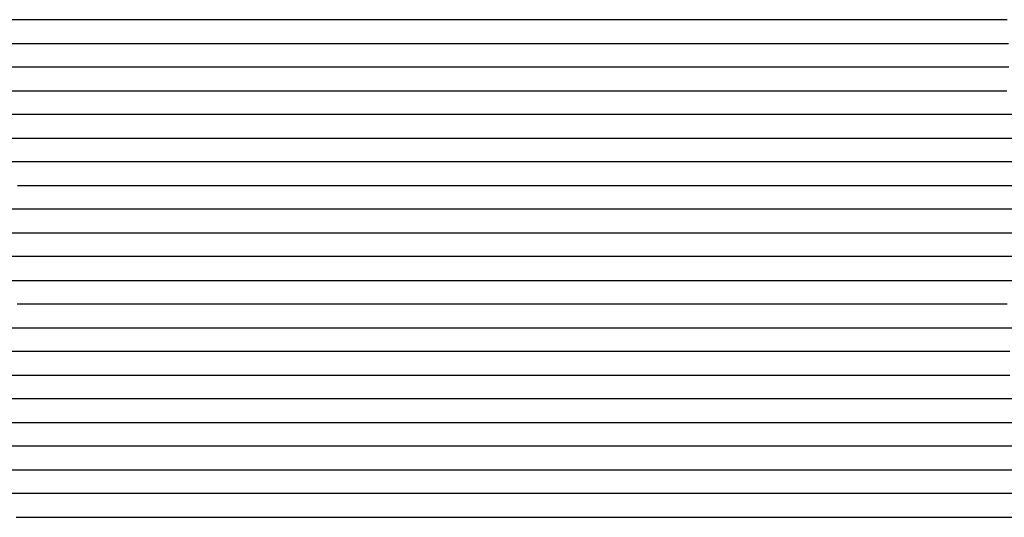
# Model space of a CAD drawing. Extents: x -4 to 4.3, y -2 to 2.5.
# Tile 28 of 108: x -0.37 to 0.15, y -0.3 to -0.04. Entities that reach past the tile are written whole.
import ezdxf

# ---------------------------------------------------------------- set-up
doc = ezdxf.new("R2010")
doc.units = 0

msp = doc.modelspace()

# ---------------------------------------------------------------- linework, layer by layer
at = {"layer": 'Default', "color": 72, "linetype": 'CONTINUOUS'}
for p, q in [((-0.35755, -0.03746, -0.058095), (-0.387389, -0.03746, -0.050277)), ((-0.342963, -0.03746, -0.063079), (-0.35755, -0.03746, -0.058095)), ((-0.328626, -0.03746, -0.068584), (-0.342963, -0.03746, -0.063079)), ((-0.314619, -0.03746, -0.074653), (-0.328626, -0.03746, -0.068584)), ((-0.287504, -0.03746, -0.088535), (-0.314619, -0.03746, -0.074653)), ((-0.274612, -0.03746, -0.096461), (-0.287504, -0.03746, -0.088535)), ((-0.262075, -0.03746, -0.105047), (-0.274612, -0.03746, -0.096461)), ((-0.250156, -0.03746, -0.113911), (-0.262075, -0.03746, -0.105047)), ((-0.238609, -0.03746, -0.123699), (-0.250156, -0.03746, -0.113911)), ((-0.227719, -0.03746, -0.133626), (-0.238609, -0.03746, -0.123699)), ((-0.217539, -0.03746, -0.144101), (-0.227719, -0.03746, -0.133626)), ((-0.204367, -0.03746, -0.159566), (-0.217539, -0.03746, -0.144101)), ((-0.201177, -0.03746, -0.15965), (-0.204367, -0.03746, -0.159566)), ((-0.181298, -0.03746, -0.145302), (-0.201177, -0.03746, -0.15965)), ((-0.167409, -0.03746, -0.13721), (-0.181298, -0.03746, -0.145302)), ((-0.153042, -0.03746, -0.129806), (-0.167409, -0.03746, -0.13721)), ((-0.138415, -0.03746, -0.12355), (-0.153042, -0.03746, -0.129806)), ((-0.123419, -0.03746, -0.11792), (-0.138415, -0.03746, -0.12355)), ((-0.108223, -0.03746, -0.11347), (-0.123419, -0.03746, -0.11792)), ((-0.092895, -0.03746, -0.109805), (-0.108223, -0.03746, -0.11347)), ((-0.077384, -0.03746, -0.106736), (-0.092895, -0.03746, -0.109805)), ((-0.06181, -0.03746, -0.104843), (-0.077384, -0.03746, -0.106736)), ((-0.046196, -0.03746, -0.103578), (-0.06181, -0.03746, -0.104843)), ((-0.030572, -0.03746, -0.103002), (-0.046196, -0.03746, -0.103578)), ((-0.014988, -0.03746, -0.103188), (-0.030572, -0.03746, -0.103002)), ((0.000431, -0.03746, -0.10431), (-0.014988, -0.03746, -0.103188)), ((0.015706, -0.03746, -0.106816), (0.000431, -0.03746, -0.10431)), ((0.030632, -0.03746, -0.11003), (0.015706, -0.03746, -0.106816)), ((0.045161, -0.03746, -0.114526), (0.030632, -0.03746, -0.11003)), ((0.059281, -0.03746, -0.120115), (0.045161, -0.03746, -0.114526)), ((0.07281, -0.03746, -0.126524), (0.059281, -0.03746, -0.120115)), ((0.08568, -0.03746, -0.13396), (0.07281, -0.03746, -0.126524)), ((0.09791, -0.03746, -0.14238), (0.08568, -0.03746, -0.13396)), ((0.10908, -0.03746, -0.151263), (0.09791, -0.03746, -0.14238)), ((0.111481, -0.03746, -0.153611), (0.10908, -0.03746, -0.151263)), ((0.113882, -0.03746, -0.155046), (0.111481, -0.03746, -0.153611)), ((0.118683, -0.03746, -0.148382), (0.113882, -0.03746, -0.155046)), ((0.129139, -0.03746, -0.134963), (0.118683, -0.03746, -0.148382)), ((0.140171, -0.03746, -0.122711), (0.129139, -0.03746, -0.134963)), ((0.15193, -0.03746, -0.110918), (0.140171, -0.03746, -0.122711)), ((-0.383496, -0.04996, -0.053431), (-0.368294, -0.04996, -0.057922)), ((-0.368294, -0.04996, -0.057922), (-0.353309, -0.04996, -0.062925)), ((-0.353309, -0.04996, -0.062925), (-0.338488, -0.04996, -0.068486)), ((-0.338488, -0.04996, -0.068486), (-0.323859, -0.04996, -0.074893)), ((-0.323859, -0.04996, -0.074893), (-0.309546, -0.04996, -0.081849)), ((-0.309546, -0.04996, -0.081849), (-0.295493, -0.04996, -0.089749)), ((-0.295493, -0.04996, -0.089749), (-0.268618, -0.04996, -0.107149)), ((-0.268618, -0.04996, -0.107149), (-0.255645, -0.04996, -0.117242)), ((-0.255645, -0.04996, -0.117242), (-0.243313, -0.04996, -0.128203)), ((-0.243313, -0.04996, -0.128203), (-0.231634, -0.04996, -0.139536)), ((-0.231634, -0.04996, -0.139536), (-0.220421, -0.04996, -0.152078)), ((-0.220421, -0.04996, -0.152078), (-0.210007, -0.04996, -0.158713)), ((-0.210007, -0.04996, -0.158713), (-0.206712, -0.04996, -0.15611)), ((-0.206712, -0.04996, -0.15611), (-0.203418, -0.04996, -0.15387)), ((-0.203418, -0.04996, -0.15387), (-0.196829, -0.04996, -0.148936)), ((-0.196829, -0.04996, -0.148936), (-0.184321, -0.04996, -0.141133)), ((-0.184321, -0.04996, -0.141133), (-0.171065, -0.04996, -0.13383)), ((-0.171065, -0.04996, -0.13383), (-0.157379, -0.04996, -0.127261)), ((-0.157379, -0.04996, -0.127261), (-0.143293, -0.04996, -0.121485)), ((-0.143293, -0.04996, -0.121485), (-0.128836, -0.04996, -0.116577)), ((-0.128836, -0.04996, -0.116577), (-0.11404, -0.04996, -0.112285)), ((-0.11404, -0.04996, -0.112285), (-0.099034, -0.04996, -0.108949)), ((-0.099034, -0.04996, -0.108949), (-0.083781, -0.04996, -0.106283)), ((-0.083781, -0.04996, -0.106283), (-0.068389, -0.04996, -0.104425)), ((-0.068389, -0.04996, -0.104425), (-0.052877, -0.04996, -0.103342)), ((-0.052877, -0.04996, -0.103342), (-0.021669, -0.04996, -0.103006)), ((-0.021669, -0.04996, -0.103006), (-0.006044, -0.04996, -0.103452)), ((-0.006044, -0.04996, -0.103452), (0.009575, -0.04996, -0.104938)), ((0.009575, -0.04996, -0.104938), (0.02513, -0.04996, -0.10783)), ((0.02513, -0.04996, -0.10783), (0.040491, -0.04996, -0.111714)), ((0.040491, -0.04996, -0.111714), (0.05564, -0.04996, -0.117089)), ((0.05564, -0.04996, -0.117089), (0.070365, -0.04996, -0.123266)), ((0.070365, -0.04996, -0.123266), (0.084774, -0.04996, -0.130912)), ((0.084774, -0.04996, -0.130912), (0.098576, -0.04996, -0.139979)), ((0.098576, -0.04996, -0.139979), (0.117788, -0.04996, -0.155293)), ((0.117788, -0.04996, -0.155293), (0.119326, -0.04996, -0.153304)), ((0.119326, -0.04996, -0.153304), (0.120864, -0.04996, -0.150769)), ((0.120864, -0.04996, -0.150769), (0.123941, -0.04996, -0.146268)), ((0.123941, -0.04996, -0.146268), (0.132757, -0.04996, -0.134993)), ((0.132757, -0.04996, -0.134993), (0.142382, -0.04996, -0.124052)), ((0.142382, -0.04996, -0.124052), (0.152703, -0.04996, -0.113589)), ((-0.366646, -0.06246, -0.061627), (-0.381329, -0.06246, -0.056921)), ((-0.352245, -0.06246, -0.066868), (-0.366646, -0.06246, -0.061627)), ((-0.338151, -0.06246, -0.072801), (-0.352245, -0.06246, -0.066868)), ((-0.310867, -0.06246, -0.086432), (-0.338151, -0.06246, -0.072801)), ((-0.297744, -0.06246, -0.094238), (-0.310867, -0.06246, -0.086432)), ((-0.285094, -0.06246, -0.102415), (-0.297744, -0.06246, -0.094238)), ((-0.273039, -0.06246, -0.111153), (-0.285094, -0.06246, -0.102415)), ((-0.261357, -0.06246, -0.120787), (-0.273039, -0.06246, -0.111153)), ((-0.250238, -0.06246, -0.130663), (-0.261357, -0.06246, -0.120787)), ((-0.239829, -0.06246, -0.14094), (-0.250238, -0.06246, -0.130663)), ((-0.228984, -0.06246, -0.153098), (-0.239829, -0.06246, -0.14094)), ((-0.227176, -0.06246, -0.155485), (-0.228984, -0.06246, -0.153098)), ((-0.225369, -0.06246, -0.158185), (-0.227176, -0.06246, -0.155485)), ((-0.212301, -0.06246, -0.152837), (-0.225369, -0.06246, -0.158185)), ((-0.198849, -0.06246, -0.144021), (-0.212301, -0.06246, -0.152837)), ((-0.184808, -0.06246, -0.135722), (-0.198849, -0.06246, -0.144021)), ((-0.170423, -0.06246, -0.128699), (-0.184808, -0.06246, -0.135722)), ((-0.155702, -0.06246, -0.122457), (-0.170423, -0.06246, -0.128699)), ((-0.140692, -0.06246, -0.117118), (-0.155702, -0.06246, -0.122457)), ((-0.125472, -0.06246, -0.112714), (-0.140692, -0.06246, -0.117118)), ((-0.110082, -0.06246, -0.109143), (-0.125472, -0.06246, -0.112714)), ((-0.09458, -0.06246, -0.10642), (-0.110082, -0.06246, -0.109143)), ((-0.07899, -0.06246, -0.104457), (-0.09458, -0.06246, -0.10642)), ((-0.06337, -0.06246, -0.103399), (-0.07899, -0.06246, -0.104457)), ((-0.016507, -0.06246, -0.103), (-0.06337, -0.06246, -0.103399)), ((-0.000957, -0.06246, -0.103608), (-0.016507, -0.06246, -0.103)), ((0.01443, -0.06246, -0.105121), (-0.000957, -0.06246, -0.103608)), ((0.029523, -0.06246, -0.107786), (0.01443, -0.06246, -0.105121)), ((0.044354, -0.06246, -0.111759), (0.029523, -0.06246, -0.107786)), ((0.058717, -0.06246, -0.116519), (0.044354, -0.06246, -0.111759)), ((0.072523, -0.06246, -0.122434), (0.058717, -0.06246, -0.116519)), ((0.085868, -0.06246, -0.129507), (0.072523, -0.06246, -0.122434)), ((0.098563, -0.06246, -0.137238), (0.085868, -0.06246, -0.129507)), ((0.11078, -0.06246, -0.146004), (0.098563, -0.06246, -0.137238)), ((0.115783, -0.06246, -0.149992), (0.11078, -0.06246, -0.146004)), ((0.120786, -0.06246, -0.15455), (0.115783, -0.06246, -0.149992)), ((0.141356, -0.06246, -0.129612), (0.120786, -0.06246, -0.15455)), ((0.152821, -0.06246, -0.11738), (0.141356, -0.06246, -0.129612)), ((-0.379328, -0.07496, -0.060518), (-0.364388, -0.07496, -0.066058)), ((-0.364388, -0.07496, -0.066058), (-0.349738, -0.07496, -0.072109)), ((-0.349738, -0.07496, -0.072109), (-0.335297, -0.07496, -0.078685)), ((-0.335297, -0.07496, -0.078685), (-0.307296, -0.07496, -0.09422)), ((-0.307296, -0.07496, -0.09422), (-0.280827, -0.07496, -0.11279)), ((-0.280827, -0.07496, -0.11279), (-0.26818, -0.07496, -0.123378)), ((-0.26818, -0.07496, -0.123378), (-0.256199, -0.07496, -0.134223)), ((-0.256199, -0.07496, -0.134223), (-0.244615, -0.07496, -0.146332)), ((-0.244615, -0.07496, -0.146332), (-0.233814, -0.07496, -0.15939)), ((-0.233814, -0.07496, -0.15939), (-0.228835, -0.07496, -0.15787)), ((-0.228835, -0.07496, -0.15787), (-0.211274, -0.07496, -0.145391)), ((-0.211274, -0.07496, -0.145391), (-0.198476, -0.07496, -0.137818)), ((-0.198476, -0.07496, -0.137818), (-0.185029, -0.07496, -0.130883)), ((-0.185029, -0.07496, -0.130883), (-0.171142, -0.07496, -0.124743)), ((-0.171142, -0.07496, -0.124743), (-0.156851, -0.07496, -0.119163)), ((-0.156851, -0.07496, -0.119163), (-0.142297, -0.07496, -0.114595)), ((-0.142297, -0.07496, -0.114595), (-0.127389, -0.07496, -0.110758)), ((-0.127389, -0.07496, -0.110758), (-0.112257, -0.07496, -0.107731)), ((-0.112257, -0.07496, -0.107731), (-0.096935, -0.07496, -0.105317)), ((-0.096935, -0.07496, -0.105317), (-0.081501, -0.07496, -0.103901)), ((-0.081501, -0.07496, -0.103901), (-0.065941, -0.07496, -0.103125)), ((-0.065941, -0.07496, -0.103125), (-0.003461, -0.07496, -0.103164)), ((-0.003461, -0.07496, -0.103164), (0.012163, -0.07496, -0.104353)), ((0.012163, -0.07496, -0.104353), (0.027743, -0.07496, -0.106688)), ((0.027743, -0.07496, -0.106688), (0.043195, -0.07496, -0.110276)), ((0.043195, -0.07496, -0.110276), (0.058416, -0.07496, -0.114884)), ((0.058416, -0.07496, -0.114884), (0.07337, -0.07496, -0.121006)), ((0.07337, -0.07496, -0.121006), (0.08783, -0.07496, -0.128199)), ((0.08783, -0.07496, -0.128199), (0.10182, -0.07496, -0.136626)), ((0.10182, -0.07496, -0.136626), (0.115205, -0.07496, -0.146466)), ((0.115205, -0.07496, -0.146466), (0.127793, -0.07496, -0.152033)), ((0.127793, -0.07496, -0.152033), (0.12958, -0.07496, -0.149116)), ((0.12958, -0.07496, -0.149116), (0.131366, -0.07496, -0.146524)), ((0.131366, -0.07496, -0.146524), (0.142083, -0.07496, -0.132992)), ((0.142083, -0.07496, -0.132992), (0.151744, -0.07496, -0.122259)), ((-0.359986, -0.08746, -0.071724), (-0.388631, -0.08746, -0.060829)), ((-0.332622, -0.08746, -0.085165), (-0.359986, -0.08746, -0.071724)), ((-0.306708, -0.08746, -0.100977), (-0.332622, -0.08746, -0.085165)), ((-0.294498, -0.08746, -0.109785), (-0.306708, -0.08746, -0.100977)), ((-0.282736, -0.08746, -0.119179), (-0.294498, -0.08746, -0.109785)), ((-0.271617, -0.08746, -0.128901), (-0.282736, -0.08746, -0.119179)), ((-0.261179, -0.08746, -0.139207), (-0.271617, -0.08746, -0.128901)), ((-0.244566, -0.08746, -0.158035), (-0.261179, -0.08746, -0.139207)), ((-0.238213, -0.08746, -0.157369), (-0.244566, -0.08746, -0.158035)), ((-0.224885, -0.08746, -0.147829), (-0.238213, -0.08746, -0.157369)), ((-0.211068, -0.08746, -0.139376), (-0.224885, -0.08746, -0.147829)), ((-0.196912, -0.08746, -0.1319), (-0.211068, -0.08746, -0.139376)), ((-0.182291, -0.08746, -0.125069), (-0.196912, -0.08746, -0.1319)), ((-0.167406, -0.08746, -0.119458), (-0.182291, -0.08746, -0.125069)), ((-0.15228, -0.08746, -0.11463), (-0.167406, -0.08746, -0.119458)), ((-0.13697, -0.08746, -0.110664), (-0.15228, -0.08746, -0.11463)), ((-0.121505, -0.08746, -0.107515), (-0.13697, -0.08746, -0.110664)), ((-0.105947, -0.08746, -0.105266), (-0.121505, -0.08746, -0.107515)), ((-0.090339, -0.08746, -0.103823), (-0.105947, -0.08746, -0.105266)), ((-0.074714, -0.08746, -0.103092), (-0.090339, -0.08746, -0.103823)), ((0.00334, -0.08746, -0.103266), (-0.074714, -0.08746, -0.103092)), ((0.018787, -0.08746, -0.104717), (0.00334, -0.08746, -0.103266)), ((0.033966, -0.08746, -0.107031), (0.018787, -0.08746, -0.104717)), ((0.048821, -0.08746, -0.110658), (0.033966, -0.08746, -0.107031)), ((0.063359, -0.08746, -0.1154), (0.048821, -0.08746, -0.110658)), ((0.077371, -0.08746, -0.120917), (0.063359, -0.08746, -0.1154)), ((0.090784, -0.08746, -0.127537), (0.077371, -0.08746, -0.120917)), ((0.103499, -0.08746, -0.135132), (0.090784, -0.08746, -0.127537)), ((0.121739, -0.08746, -0.14829), (0.103499, -0.08746, -0.135132)), ((0.12457, -0.08746, -0.150754), (0.121739, -0.08746, -0.14829)), ((0.127401, -0.08746, -0.153466), (0.12457, -0.08746, -0.150754)), ((0.137176, -0.08746, -0.144173), (0.127401, -0.08746, -0.153466)), ((0.147753, -0.08746, -0.130982), (0.137176, -0.08746, -0.144173)), ((0.159119, -0.08746, -0.118623), (0.147753, -0.08746, -0.130982)), ((-0.376771, -0.09996, -0.068756), (-0.347925, -0.09996, -0.082328)), ((-0.347925, -0.09996, -0.082328), (-0.333904, -0.09996, -0.090005)), ((-0.333904, -0.09996, -0.090005), (-0.320199, -0.09996, -0.098471)), ((-0.320199, -0.09996, -0.098471), (-0.306906, -0.09996, -0.107831)), ((-0.306906, -0.09996, -0.107831), (-0.29413, -0.09996, -0.117726)), ((-0.29413, -0.09996, -0.117726), (-0.281777, -0.09996, -0.128648)), ((-0.281777, -0.09996, -0.128648), (-0.270071, -0.09996, -0.139922)), ((-0.270071, -0.09996, -0.139922), (-0.258817, -0.09996, -0.152451)), ((-0.258817, -0.09996, -0.152451), (-0.248376, -0.09996, -0.157808)), ((-0.248376, -0.09996, -0.157808), (-0.2449, -0.09996, -0.154867)), ((-0.2449, -0.09996, -0.154867), (-0.234474, -0.09996, -0.147606)), ((-0.234474, -0.09996, -0.147606), (-0.208202, -0.09996, -0.132367)), ((-0.208202, -0.09996, -0.132367), (-0.194558, -0.09996, -0.126083)), ((-0.194558, -0.09996, -0.126083), (-0.180366, -0.09996, -0.120563)), ((-0.180366, -0.09996, -0.120563), (-0.165804, -0.09996, -0.11567)), ((-0.165804, -0.09996, -0.11567), (-0.150993, -0.09996, -0.111572)), ((-0.150993, -0.09996, -0.111572), (-0.120628, -0.09996, -0.105806)), ((-0.120628, -0.09996, -0.105806), (-0.105236, -0.09996, -0.104159)), ((-0.105236, -0.09996, -0.104159), (-0.0897, -0.09996, -0.103282)), ((-0.0897, -0.09996, -0.103282), (-0.011602, -0.09996, -0.103)), ((-0.011602, -0.09996, -0.103), (0.004023, -0.09996, -0.103207)), ((0.004023, -0.09996, -0.103207), (0.019647, -0.09996, -0.104312)), ((0.019647, -0.09996, -0.104312), (0.035233, -0.09996, -0.106527)), ((0.035233, -0.09996, -0.106527), (0.050702, -0.09996, -0.110092)), ((0.050702, -0.09996, -0.110092), (0.065928, -0.09996, -0.114709)), ((0.065928, -0.09996, -0.114709), (0.080881, -0.09996, -0.120832)), ((0.080881, -0.09996, -0.120832), (0.09534, -0.09996, -0.127934)), ((0.09534, -0.09996, -0.127934), (0.109365, -0.09996, -0.136257)), ((0.109365, -0.09996, -0.136257), (0.122802, -0.09996, -0.146018)), ((0.122802, -0.09996, -0.146018), (0.135443, -0.09996, -0.152212)), ((0.135443, -0.09996, -0.152212), (0.138951, -0.09996, -0.146766)), ((0.138951, -0.09996, -0.146766), (0.149475, -0.09996, -0.133459)), ((0.149475, -0.09996, -0.133459), (0.1592, -0.09996, -0.122661)), ((-0.363652, -0.11246, -0.079164), (-0.391654, -0.11246, -0.066746)), ((-0.350141, -0.11246, -0.086311), (-0.363652, -0.11246, -0.079164)), ((-0.337185, -0.11246, -0.093839), (-0.350141, -0.11246, -0.086311)), ((-0.31229, -0.11246, -0.111067), (-0.337185, -0.11246, -0.093839)), ((-0.300751, -0.11246, -0.120379), (-0.31229, -0.11246, -0.111067)), ((-0.289681, -0.11246, -0.130485), (-0.300751, -0.11246, -0.120379)), ((-0.279264, -0.11246, -0.140863), (-0.289681, -0.11246, -0.130485)), ((-0.265694, -0.11246, -0.156045), (-0.279264, -0.11246, -0.140863)), ((-0.264107, -0.11246, -0.158084), (-0.265694, -0.11246, -0.156045)), ((-0.262521, -0.11246, -0.160342), (-0.264107, -0.11246, -0.158084)), ((-0.242781, -0.11246, -0.146466), (-0.262521, -0.11246, -0.160342)), ((-0.2289, -0.11246, -0.138126), (-0.242781, -0.11246, -0.146466)), ((-0.214562, -0.11246, -0.130717), (-0.2289, -0.11246, -0.138126)), ((-0.200009, -0.11246, -0.124414), (-0.214562, -0.11246, -0.130717)), ((-0.185022, -0.11246, -0.118557), (-0.200009, -0.11246, -0.124414)), ((-0.169883, -0.11246, -0.114092), (-0.185022, -0.11246, -0.118557)), ((-0.154562, -0.11246, -0.11018), (-0.169883, -0.11246, -0.114092)), ((-0.139066, -0.11246, -0.107075), (-0.154562, -0.11246, -0.11018)), ((-0.123505, -0.11246, -0.105068), (-0.139066, -0.11246, -0.107075)), ((-0.107892, -0.11246, -0.103649), (-0.123505, -0.11246, -0.105068)), ((-0.092267, -0.11246, -0.103035), (-0.107892, -0.11246, -0.103649)), ((0.001468, -0.11246, -0.103018), (-0.092267, -0.11246, -0.103035)), ((0.017, -0.11246, -0.103689), (0.001468, -0.11246, -0.103018)), ((0.032313, -0.11246, -0.105371), (0.017, -0.11246, -0.103689)), ((0.047459, -0.11246, -0.108444), (0.032313, -0.11246, -0.105371)), ((0.062214, -0.11246, -0.112185), (0.047459, -0.11246, -0.108444)), ((0.076481, -0.11246, -0.117155), (0.062214, -0.11246, -0.112185)), ((0.090294, -0.11246, -0.123323), (0.076481, -0.11246, -0.117155)), ((0.10353, -0.11246, -0.130321), (0.090294, -0.11246, -0.123323)), ((0.116139, -0.11246, -0.138232), (0.10353, -0.11246, -0.130321)), ((0.127877, -0.11246, -0.146824), (0.116139, -0.11246, -0.138232)), ((0.137385, -0.11246, -0.15489), (0.127877, -0.11246, -0.146824)), ((0.147608, -0.11246, -0.141559), (0.137385, -0.11246, -0.15489)), ((0.158635, -0.11246, -0.128812), (0.147608, -0.11246, -0.141559)), ((-0.369653, -0.12496, -0.081053), (-0.355577, -0.12496, -0.088832)), ((-0.355577, -0.12496, -0.088832), (-0.328618, -0.12496, -0.10608)), ((-0.328618, -0.12496, -0.10608), (-0.315582, -0.12496, -0.116152)), ((-0.315582, -0.12496, -0.116152), (-0.303218, -0.12496, -0.126879)), ((-0.303218, -0.12496, -0.126879), (-0.291415, -0.12496, -0.138208)), ((-0.291415, -0.12496, -0.138208), (-0.280143, -0.12496, -0.150688)), ((-0.280143, -0.12496, -0.150688), (-0.26967, -0.12496, -0.158668)), ((-0.26967, -0.12496, -0.158668), (-0.266563, -0.12496, -0.156252)), ((-0.266563, -0.12496, -0.156252), (-0.263456, -0.12496, -0.154155)), ((-0.263456, -0.12496, -0.154155), (-0.257242, -0.12496, -0.149436)), ((-0.257242, -0.12496, -0.149436), (-0.244798, -0.12496, -0.141598)), ((-0.244798, -0.12496, -0.141598), (-0.231577, -0.12496, -0.134261)), ((-0.231577, -0.12496, -0.134261), (-0.217915, -0.12496, -0.127628)), ((-0.217915, -0.12496, -0.127628), (-0.203859, -0.12496, -0.121838)), ((-0.203859, -0.12496, -0.121838), (-0.189412, -0.12496, -0.116857)), ((-0.189412, -0.12496, -0.116857), (-0.17464, -0.12496, -0.112527)), ((-0.17464, -0.12496, -0.112527), (-0.159646, -0.12496, -0.10912)), ((-0.159646, -0.12496, -0.10912), (-0.144409, -0.12496, -0.106429)), ((-0.144409, -0.12496, -0.106429), (-0.129022, -0.12496, -0.10453)), ((-0.129022, -0.12496, -0.10453), (-0.113515, -0.12496, -0.103372)), ((-0.113515, -0.12496, -0.103372), (-0.004188, -0.12496, -0.103)), ((-0.004188, -0.12496, -0.103), (0.011437, -0.12496, -0.103184)), ((0.011437, -0.12496, -0.103184), (0.027061, -0.12496, -0.104176)), ((0.027061, -0.12496, -0.104176), (0.042655, -0.12496, -0.106392)), ((0.042655, -0.12496, -0.106392), (0.058124, -0.12496, -0.10999)), ((0.058124, -0.12496, -0.10999), (0.073343, -0.12496, -0.114602)), ((0.073343, -0.12496, -0.114602), (0.088297, -0.12496, -0.120617)), ((0.088297, -0.12496, -0.120617), (0.102793, -0.12496, -0.12754)), ((0.102793, -0.12496, -0.12754), (0.116893, -0.12496, -0.135854)), ((0.116893, -0.12496, -0.135854), (0.130352, -0.12496, -0.144886)), ((0.130352, -0.12496, -0.144886), (0.143326, -0.12496, -0.154852)), ((0.143326, -0.12496, -0.154852), (0.144875, -0.12496, -0.152744)), ((0.144875, -0.12496, -0.152744), (0.146424, -0.12496, -0.150341)), ((0.146424, -0.12496, -0.150341), (0.149522, -0.12496, -0.146184)), ((0.149522, -0.12496, -0.146184), (0.155718, -0.12496, -0.138659)), ((-0.360514, -0.13746, -0.091532), (-0.387274, -0.13746, -0.07718)), ((-0.335366, -0.13746, -0.108323), (-0.360514, -0.13746, -0.091532)), ((-0.32364, -0.13746, -0.117542), (-0.335366, -0.13746, -0.108323)), ((-0.312295, -0.13746, -0.127531), (-0.32364, -0.13746, -0.117542)), ((-0.301627, -0.13746, -0.137635), (-0.312295, -0.13746, -0.127531)), ((-0.291976, -0.13746, -0.147962), (-0.301627, -0.13746, -0.137635)), ((-0.285688, -0.13746, -0.155969), (-0.291976, -0.13746, -0.147962)), ((-0.282544, -0.13746, -0.15935), (-0.285688, -0.13746, -0.155969)), ((-0.2794, -0.13746, -0.15867), (-0.282544, -0.13746, -0.15935)), ((-0.266122, -0.13746, -0.148879), (-0.2794, -0.13746, -0.15867)), ((-0.252481, -0.13746, -0.140419), (-0.266122, -0.13746, -0.148879)), ((-0.238267, -0.13746, -0.132479), (-0.252481, -0.13746, -0.140419)), ((-0.223708, -0.13746, -0.125833), (-0.238267, -0.13746, -0.132479)), ((-0.208839, -0.13746, -0.120038), (-0.223708, -0.13746, -0.125833)), ((-0.193763, -0.13746, -0.115171), (-0.208839, -0.13746, -0.120038)), ((-0.178448, -0.13746, -0.110999), (-0.193763, -0.13746, -0.115171)), ((-0.163001, -0.13746, -0.107876), (-0.178448, -0.13746, -0.110999)), ((-0.147463, -0.13746, -0.105512), (-0.163001, -0.13746, -0.107876)), ((-0.131853, -0.13746, -0.103857), (-0.147463, -0.13746, -0.105512)), ((-0.100604, -0.13746, -0.103), (-0.131853, -0.13746, -0.103857)), ((0.008755, -0.13746, -0.103019), (-0.100604, -0.13746, -0.103)), ((0.024301, -0.13746, -0.103723), (0.008755, -0.13746, -0.103019)), ((0.039642, -0.13746, -0.105265), (0.024301, -0.13746, -0.103723)), ((0.054785, -0.13746, -0.108198), (0.039642, -0.13746, -0.105265)), ((0.069547, -0.13746, -0.111949), (0.054785, -0.13746, -0.108198)), ((0.084031, -0.13746, -0.116975), (0.069547, -0.13746, -0.111949)), ((0.09809, -0.13746, -0.122663), (0.084031, -0.13746, -0.116975)), ((0.111567, -0.13746, -0.129199), (0.09809, -0.13746, -0.122663)), ((0.124421, -0.13746, -0.13674), (0.111567, -0.13746, -0.129199)), ((0.142436, -0.13746, -0.149353), (0.124421, -0.13746, -0.13674)), ((0.14778, -0.13746, -0.153858), (0.142436, -0.13746, -0.149353)), ((0.158054, -0.13746, -0.142902), (0.14778, -0.13746, -0.153858)), ((-0.379831, -0.14996, -0.086047), (-0.365989, -0.14996, -0.094172)), ((-0.365989, -0.14996, -0.094172), (-0.352514, -0.14996, -0.103202)), ((-0.352514, -0.14996, -0.103202), (-0.339534, -0.14996, -0.112794)), ((-0.339534, -0.14996, -0.112794), (-0.326968, -0.14996, -0.122971)), ((-0.326968, -0.14996, -0.122971), (-0.314826, -0.14996, -0.134073)), ((-0.314826, -0.14996, -0.134073), (-0.303294, -0.14996, -0.14628)), ((-0.303294, -0.14996, -0.14628), (-0.292565, -0.14996, -0.159386)), ((-0.292565, -0.14996, -0.159386), (-0.29009, -0.14996, -0.159132)), ((-0.29009, -0.14996, -0.159132), (-0.282666, -0.14996, -0.153521)), ((-0.282666, -0.14996, -0.153521), (-0.270166, -0.14996, -0.144928)), ((-0.270166, -0.14996, -0.144928), (-0.257289, -0.14996, -0.137458)), ((-0.257289, -0.14996, -0.137458), (-0.243774, -0.14996, -0.130398)), ((-0.243774, -0.14996, -0.130398), (-0.215572, -0.14996, -0.118803)), ((-0.215572, -0.14996, -0.118803), (-0.201028, -0.14996, -0.114409)), ((-0.201028, -0.14996, -0.114409), (-0.186071, -0.14996, -0.110525)), ((-0.186071, -0.14996, -0.110525), (-0.170947, -0.14996, -0.107475)), ((-0.170947, -0.14996, -0.107475), (-0.155631, -0.14996, -0.10524)), ((-0.155631, -0.14996, -0.10524), (-0.14017, -0.14996, -0.103794)), ((-0.14017, -0.14996, -0.103794), (-0.124612, -0.14996, -0.103108)), ((-0.124612, -0.14996, -0.103108), (0.015997, -0.14996, -0.103016)), ((0.015997, -0.14996, -0.103016), (0.031622, -0.14996, -0.10395)), ((0.031622, -0.14996, -0.10395), (0.047219, -0.14996, -0.105835)), ((0.047219, -0.14996, -0.105835), (0.062731, -0.14996, -0.108947)), ((0.062731, -0.14996, -0.108947), (0.078051, -0.14996, -0.112856)), ((0.078051, -0.14996, -0.112856), (0.093191, -0.14996, -0.118241)), ((0.093191, -0.14996, -0.118241), (0.107913, -0.14996, -0.124384)), ((0.107913, -0.14996, -0.124384), (0.122332, -0.14996, -0.131862)), ((0.122332, -0.14996, -0.131862), (0.136203, -0.14996, -0.140489)), ((0.136203, -0.14996, -0.140489), (0.149471, -0.14996, -0.150128)), ((0.149471, -0.14996, -0.150128), (0.155792, -0.14996, -0.153311)), ((-0.360062, -0.16246, -0.104572), (-0.38569, -0.16246, -0.088341)), ((-0.348096, -0.16246, -0.113432), (-0.360062, -0.16246, -0.104572)), ((-0.336742, -0.16246, -0.122968), (-0.348096, -0.16246, -0.113432)), ((-0.315404, -0.16246, -0.143788), (-0.336742, -0.16246, -0.122968)), ((-0.305989, -0.16246, -0.154465), (-0.315404, -0.16246, -0.143788)), ((-0.302811, -0.16246, -0.158675), (-0.305989, -0.16246, -0.154465)), ((-0.299632, -0.16246, -0.159127), (-0.302811, -0.16246, -0.158675)), ((-0.279759, -0.16246, -0.1447), (-0.299632, -0.16246, -0.159127)), ((-0.26585, -0.16246, -0.136633), (-0.279759, -0.16246, -0.1447)), ((-0.251453, -0.16246, -0.129263), (-0.26585, -0.16246, -0.136633)), ((-0.236761, -0.16246, -0.123068), (-0.251453, -0.16246, -0.129263)), ((-0.221779, -0.16246, -0.117644), (-0.236761, -0.16246, -0.123068)), ((-0.206594, -0.16246, -0.113149), (-0.221779, -0.16246, -0.117644)), ((-0.19121, -0.16246, -0.109417), (-0.206594, -0.16246, -0.113149)), ((-0.175707, -0.16246, -0.106662), (-0.19121, -0.16246, -0.109417)), ((-0.160136, -0.16246, -0.104705), (-0.175707, -0.16246, -0.106662)), ((-0.144516, -0.16246, -0.103403), (-0.160136, -0.16246, -0.104705)), ((-0.128891, -0.16246, -0.10302), (-0.144516, -0.16246, -0.103403)), ((0.027315, -0.16246, -0.103293), (-0.128891, -0.16246, -0.10302)), ((0.042773, -0.16246, -0.104424), (0.027315, -0.16246, -0.103293)), ((0.058047, -0.16246, -0.106671), (0.042773, -0.16246, -0.104424)), ((0.073095, -0.16246, -0.109918), (0.058047, -0.16246, -0.106671)), ((0.087749, -0.16246, -0.114014), (0.073095, -0.16246, -0.109918)), ((0.10209, -0.16246, -0.119319), (0.087749, -0.16246, -0.114014)), ((0.115884, -0.16246, -0.125288), (0.10209, -0.16246, -0.119319)), ((0.12913, -0.16246, -0.132333), (0.115884, -0.16246, -0.125288)), ((0.14184, -0.16246, -0.140287), (0.12913, -0.16246, -0.132333)), ((0.156893, -0.16246, -0.151094), (0.14184, -0.16246, -0.140287)), ((-0.380242, -0.17496, -0.097515), (-0.36692, -0.17496, -0.106718)), ((-0.36692, -0.17496, -0.106718), (-0.354064, -0.17496, -0.116592)), ((-0.354064, -0.17496, -0.116592), (-0.341672, -0.17496, -0.127353)), ((-0.341672, -0.17496, -0.127353), (-0.329875, -0.17496, -0.138609)), ((-0.329875, -0.17496, -0.138609), (-0.31857, -0.17496, -0.151086)), ((-0.31857, -0.17496, -0.151086), (-0.308078, -0.17496, -0.158644)), ((-0.308078, -0.17496, -0.158644), (-0.304909, -0.17496, -0.155992)), ((-0.304909, -0.17496, -0.155992), (-0.2954, -0.17496, -0.14911)), ((-0.2954, -0.17496, -0.14911), (-0.282751, -0.17496, -0.14099)), ((-0.282751, -0.17496, -0.14099), (-0.269602, -0.17496, -0.133348)), ((-0.269602, -0.17496, -0.133348), (-0.256093, -0.17496, -0.12686)), ((-0.256093, -0.17496, -0.12686), (-0.242008, -0.17496, -0.121339)), ((-0.242008, -0.17496, -0.121339), (-0.22746, -0.17496, -0.11623)), ((-0.22746, -0.17496, -0.11623), (-0.212718, -0.17496, -0.11213)), ((-0.212718, -0.17496, -0.11213), (-0.197665, -0.17496, -0.108814)), ((-0.197665, -0.17496, -0.108814), (-0.182405, -0.17496, -0.106098)), ((-0.182405, -0.17496, -0.106098), (-0.167022, -0.17496, -0.104419)), ((-0.167022, -0.17496, -0.104419), (-0.151489, -0.17496, -0.103366)), ((-0.151489, -0.17496, -0.103366), (0.020346, -0.17496, -0.103)), ((0.020346, -0.17496, -0.103), (0.035971, -0.17496, -0.103496)), ((0.035971, -0.17496, -0.103496), (0.051588, -0.17496, -0.104741)), ((0.051588, -0.17496, -0.104741), (0.067163, -0.17496, -0.10724)), ((0.067163, -0.17496, -0.10724), (0.082591, -0.17496, -0.110743)), ((0.082591, -0.17496, -0.110743), (0.097828, -0.17496, -0.115516)), ((0.097828, -0.17496, -0.115516), (0.112739, -0.17496, -0.121052)), ((0.112739, -0.17496, -0.121052), (0.127387, -0.17496, -0.127937)), ((0.127387, -0.17496, -0.127937), (0.141528, -0.17496, -0.136196)), ((0.141528, -0.17496, -0.136196), (0.15502, -0.17496, -0.14507)), ((-0.358097, -0.18746, -0.121454), (-0.369768, -0.18746, -0.112047)), ((-0.347079, -0.18746, -0.131263), (-0.358097, -0.18746, -0.121454)), ((-0.336747, -0.18746, -0.141651), (-0.347079, -0.18746, -0.131263)), ((-0.327003, -0.18746, -0.152706), (-0.336747, -0.18746, -0.141651)), ((-0.32384, -0.18746, -0.15667), (-0.327003, -0.18746, -0.152706)), ((-0.322259, -0.18746, -0.158827), (-0.32384, -0.18746, -0.15667)), ((-0.320678, -0.18746, -0.160825), (-0.322259, -0.18746, -0.158827)), ((-0.301035, -0.18746, -0.146526), (-0.320678, -0.18746, -0.160825)), ((-0.287238, -0.18746, -0.138061), (-0.301035, -0.18746, -0.146526)), ((-0.273021, -0.18746, -0.130503), (-0.287238, -0.18746, -0.138061)), ((-0.258414, -0.18746, -0.123843), (-0.273021, -0.18746, -0.130503)), ((-0.243435, -0.18746, -0.118154), (-0.258414, -0.18746, -0.123843)), ((-0.228242, -0.18746, -0.113646), (-0.243435, -0.18746, -0.118154)), ((-0.212924, -0.18746, -0.109967), (-0.228242, -0.18746, -0.113646)), ((-0.197419, -0.18746, -0.106848), (-0.212924, -0.18746, -0.109967)), ((-0.181846, -0.18746, -0.104907), (-0.197419, -0.18746, -0.106848)), ((-0.166233, -0.18746, -0.103626), (-0.181846, -0.18746, -0.104907)), ((-0.150608, -0.18746, -0.103004), (-0.166233, -0.18746, -0.103626)), ((0.036859, -0.18746, -0.103189), (-0.150608, -0.18746, -0.103004)), ((0.052338, -0.18746, -0.104175), (0.036859, -0.18746, -0.103189)), ((0.067678, -0.18746, -0.106288), (0.052338, -0.18746, -0.104175)), ((0.082712, -0.18746, -0.109195), (0.067678, -0.18746, -0.106288)), ((0.097503, -0.18746, -0.113385), (0.082712, -0.18746, -0.109195)), ((0.111837, -0.18746, -0.118265), (0.097503, -0.18746, -0.113385)), ((0.125779, -0.18746, -0.124315), (0.111837, -0.18746, -0.118265)), ((0.139217, -0.18746, -0.131113), (0.125779, -0.18746, -0.124315)), ((0.151993, -0.18746, -0.138694), (0.139217, -0.18746, -0.131113)), ((-0.381159, -0.19996, -0.110558), (-0.368401, -0.19996, -0.120808)), ((-0.368401, -0.19996, -0.120808), (-0.35622, -0.19996, -0.132191)), ((-0.35622, -0.19996, -0.132191), (-0.344804, -0.19996, -0.143653)), ((-0.344804, -0.19996, -0.143653), (-0.333777, -0.19996, -0.156421)), ((-0.333777, -0.19996, -0.156421), (-0.328671, -0.19996, -0.160186)), ((-0.328671, -0.19996, -0.160186), (-0.326118, -0.19996, -0.158274)), ((-0.326118, -0.19996, -0.158274), (-0.323565, -0.19996, -0.156214)), ((-0.323565, -0.19996, -0.156214), (-0.311405, -0.19996, -0.147255)), ((-0.311405, -0.19996, -0.147255), (-0.298826, -0.19996, -0.139394)), ((-0.298826, -0.19996, -0.139394), (-0.285575, -0.19996, -0.132127)), ((-0.285575, -0.19996, -0.132127), (-0.271875, -0.19996, -0.125543)), ((-0.271875, -0.19996, -0.125543), (-0.257792, -0.19996, -0.120102)), ((-0.257792, -0.19996, -0.120102), (-0.243217, -0.19996, -0.115112)), ((-0.243217, -0.19996, -0.115112), (-0.228435, -0.19996, -0.111183)), ((-0.228435, -0.19996, -0.111183), (-0.213334, -0.19996, -0.107901)), ((-0.213334, -0.19996, -0.107901), (-0.198065, -0.19996, -0.105623)), ((-0.198065, -0.19996, -0.105623), (-0.182611, -0.19996, -0.103994)), ((-0.182611, -0.19996, -0.103994), (-0.167073, -0.19996, -0.103134)), ((-0.167073, -0.19996, -0.103134), (0.036028, -0.19996, -0.103017)), ((0.036028, -0.19996, -0.103017), (0.051653, -0.19996, -0.10362)), ((0.051653, -0.19996, -0.10362), (0.067266, -0.19996, -0.105195)), ((0.067266, -0.19996, -0.105195), (0.082813, -0.19996, -0.107976)), ((0.082813, -0.19996, -0.107976), (0.098193, -0.19996, -0.111669)), ((0.098193, -0.19996, -0.111669), (0.113387, -0.19996, -0.116557)), ((0.113387, -0.19996, -0.116557), (0.128261, -0.19996, -0.122562)), ((0.128261, -0.19996, -0.122562), (0.14275, -0.19996, -0.129691)), ((0.14275, -0.19996, -0.129691), (0.15677, -0.19996, -0.138039)), ((-0.364148, -0.21246, -0.133894), (-0.375081, -0.21246, -0.123687)), ((-0.353926, -0.21246, -0.14433), (-0.364148, -0.21246, -0.133894)), ((-0.340739, -0.21246, -0.159701), (-0.353926, -0.21246, -0.14433)), ((-0.337576, -0.21246, -0.159921), (-0.340739, -0.21246, -0.159701)), ((-0.317873, -0.21246, -0.145429), (-0.337576, -0.21246, -0.159921)), ((-0.304058, -0.21246, -0.137087), (-0.317873, -0.21246, -0.145429)), ((-0.289701, -0.21246, -0.1295), (-0.304058, -0.21246, -0.137087)), ((-0.275109, -0.21246, -0.123235), (-0.289701, -0.21246, -0.1295)), ((-0.260115, -0.21246, -0.117492), (-0.275109, -0.21246, -0.123235)), ((-0.244934, -0.21246, -0.113044), (-0.260115, -0.21246, -0.117492)), ((-0.229576, -0.21246, -0.109301), (-0.244934, -0.21246, -0.113044)), ((-0.214064, -0.21246, -0.106395), (-0.229576, -0.21246, -0.109301)), ((-0.198477, -0.21246, -0.104515), (-0.214064, -0.21246, -0.106395)), ((-0.182857, -0.21246, -0.103416), (-0.198477, -0.21246, -0.104515)), ((-0.167232, -0.21246, -0.103013), (-0.182857, -0.21246, -0.103416)), ((0.051476, -0.21246, -0.103335), (-0.167232, -0.21246, -0.103013)), ((0.066926, -0.21246, -0.104411), (0.051476, -0.21246, -0.103335)), ((0.082238, -0.21246, -0.106721), (0.066926, -0.21246, -0.104411)), ((0.097227, -0.21246, -0.109768), (0.082238, -0.21246, -0.106721)), ((0.111973, -0.21246, -0.114112), (0.097227, -0.21246, -0.109768)), ((0.126303, -0.21246, -0.119132), (0.111973, -0.21246, -0.114112)), ((0.140086, -0.21246, -0.125123), (0.126303, -0.21246, -0.119132)), ((0.153337, -0.21246, -0.132199), (0.140086, -0.21246, -0.125123)), ((-0.376492, -0.22496, -0.131078), (-0.364752, -0.22496, -0.143003)), ((-0.364752, -0.22496, -0.143003), (-0.348724, -0.22496, -0.162054)), ((-0.348724, -0.22496, -0.162054), (-0.34619, -0.22496, -0.159734)), ((-0.34619, -0.22496, -0.159734), (-0.331544, -0.22496, -0.148405)), ((-0.331544, -0.22496, -0.148405), (-0.319133, -0.22496, -0.140552)), ((-0.319133, -0.22496, -0.140552), (-0.305929, -0.22496, -0.133057)), ((-0.305929, -0.22496, -0.133057), (-0.292341, -0.22496, -0.126608)), ((-0.292341, -0.22496, -0.126608), (-0.278225, -0.22496, -0.12064)), ((-0.278225, -0.22496, -0.12064), (-0.263833, -0.22496, -0.115776)), ((-0.263833, -0.22496, -0.115776), (-0.249031, -0.22496, -0.111612)), ((-0.249031, -0.22496, -0.111612), (-0.23399, -0.22496, -0.108325)), ((-0.23399, -0.22496, -0.108325), (-0.218725, -0.22496, -0.105705)), ((-0.218725, -0.22496, -0.105705), (-0.203325, -0.22496, -0.104128)), ((-0.203325, -0.22496, -0.104128), (-0.187781, -0.22496, -0.103181)), ((-0.187781, -0.22496, -0.103181), (0.046564, -0.22496, -0.103015)), ((0.046564, -0.22496, -0.103015), (0.062189, -0.22496, -0.103499)), ((0.062189, -0.22496, -0.103499), (0.077806, -0.22496, -0.105061)), ((0.077806, -0.22496, -0.105061), (0.093353, -0.22496, -0.107564)), ((0.093353, -0.22496, -0.107564), (0.10878, -0.22496, -0.111222)), ((0.10878, -0.22496, -0.111222), (0.123983, -0.22496, -0.116006)), ((0.123983, -0.22496, -0.116006), (0.138888, -0.22496, -0.121926)), ((0.138888, -0.22496, -0.121926), (0.153409, -0.22496, -0.128878)), ((-0.366956, -0.23746, -0.151586), (-0.376751, -0.23746, -0.140827)), ((-0.363906, -0.23746, -0.155377), (-0.366956, -0.23746, -0.151586)), ((-0.360856, -0.23746, -0.159487), (-0.363906, -0.23746, -0.155377)), ((-0.354756, -0.23746, -0.160284), (-0.360856, -0.23746, -0.159487)), ((-0.341828, -0.23746, -0.149941), (-0.354756, -0.23746, -0.160284)), ((-0.328367, -0.23746, -0.140804), (-0.341828, -0.23746, -0.149941)), ((-0.314232, -0.23746, -0.132472), (-0.328367, -0.23746, -0.140804)), ((-0.299697, -0.23746, -0.125626), (-0.314232, -0.23746, -0.132472)), ((-0.284829, -0.23746, -0.11976), (-0.299697, -0.23746, -0.125626)), ((-0.269787, -0.23746, -0.114897), (-0.284829, -0.23746, -0.11976)), ((-0.25445, -0.23746, -0.11059), (-0.269787, -0.23746, -0.114897)), ((-0.239003, -0.23746, -0.107581), (-0.25445, -0.23746, -0.11059)), ((-0.223457, -0.23746, -0.10521), (-0.239003, -0.23746, -0.107581)), ((-0.207842, -0.23746, -0.103636), (-0.223457, -0.23746, -0.10521)), ((-0.176592, -0.23746, -0.103), (-0.207842, -0.23746, -0.103636)), ((0.057766, -0.23746, -0.103091), (-0.176592, -0.23746, -0.103)), ((0.073265, -0.23746, -0.103807), (0.057766, -0.23746, -0.103091)), ((0.088639, -0.23746, -0.105771), (0.073265, -0.23746, -0.103807)), ((0.103747, -0.23746, -0.108513), (0.088639, -0.23746, -0.105771)), ((0.118645, -0.23746, -0.112443), (0.103747, -0.23746, -0.108513)), ((0.133092, -0.23746, -0.117011), (0.118645, -0.23746, -0.112443)), ((0.161127, -0.23746, -0.129072), (0.133092, -0.23746, -0.117011)), ((-0.377134, -0.24996, -0.15139), (-0.36675, -0.24996, -0.163925)), ((-0.36675, -0.24996, -0.163925), (-0.361766, -0.24996, -0.159447)), ((-0.361766, -0.24996, -0.159447), (-0.344549, -0.24996, -0.146122)), ((-0.344549, -0.24996, -0.146122), (-0.332142, -0.24996, -0.137988)), ((-0.332142, -0.24996, -0.137988), (-0.319075, -0.24996, -0.130779)), ((-0.319075, -0.24996, -0.130779), (-0.305394, -0.24996, -0.124334)), ((-0.305394, -0.24996, -0.124334), (-0.291259, -0.24996, -0.118652)), ((-0.291259, -0.24996, -0.118652), (-0.276762, -0.24996, -0.114131)), ((-0.276762, -0.24996, -0.114131), (-0.261845, -0.24996, -0.110247)), ((-0.261845, -0.24996, -0.110247), (-0.246724, -0.24996, -0.107259)), ((-0.246724, -0.24996, -0.107259), (-0.231396, -0.24996, -0.10495)), ((-0.231396, -0.24996, -0.10495), (-0.215945, -0.24996, -0.103674)), ((-0.215945, -0.24996, -0.103674), (-0.200373, -0.24996, -0.103052)), ((-0.200373, -0.24996, -0.103052), (0.049615, -0.24996, -0.103)), ((0.049615, -0.24996, -0.103), (0.06524, -0.24996, -0.103132)), ((0.06524, -0.24996, -0.103132), (0.080864, -0.24996, -0.104009)), ((0.080864, -0.24996, -0.104009), (0.096464, -0.24996, -0.106015)), ((0.096464, -0.24996, -0.106015), (0.111962, -0.24996, -0.108899)), ((0.111962, -0.24996, -0.108899), (0.127323, -0.24996, -0.113055)), ((0.127323, -0.24996, -0.113055), (0.142406, -0.24996, -0.117787)), ((0.142406, -0.24996, -0.117787), (0.157314, -0.24996, -0.123622)), ((-0.363038, -0.26246, -0.154039), (-0.375578, -0.26246, -0.164639)), ((-0.349724, -0.26246, -0.144143), (-0.363038, -0.26246, -0.154039)), ((-0.335956, -0.26246, -0.135685), (-0.349724, -0.26246, -0.144143)), ((-0.321683, -0.26246, -0.128026), (-0.335956, -0.26246, -0.135685)), ((-0.306962, -0.26246, -0.121469), (-0.321683, -0.26246, -0.128026)), ((-0.29198, -0.26246, -0.116138), (-0.306962, -0.26246, -0.121469)), ((-0.276743, -0.26246, -0.111629), (-0.29198, -0.26246, -0.116138)), ((-0.261306, -0.26246, -0.108124), (-0.276743, -0.26246, -0.111629)), ((-0.245772, -0.26246, -0.105691), (-0.261306, -0.26246, -0.108124)), ((-0.23017, -0.26246, -0.103994), (-0.245772, -0.26246, -0.105691)), ((-0.214546, -0.26246, -0.103153), (-0.23017, -0.26246, -0.103994)), ((-0.198921, -0.26246, -0.103), (-0.214546, -0.26246, -0.103153)), ((0.066691, -0.26246, -0.103009), (-0.198921, -0.26246, -0.103)), ((0.082232, -0.26246, -0.103644), (0.066691, -0.26246, -0.103009)), ((0.097645, -0.26246, -0.105256), (0.082232, -0.26246, -0.103644)), ((0.112938, -0.26246, -0.107797), (0.097645, -0.26246, -0.105256)), ((0.127944, -0.26246, -0.11094), (0.112938, -0.26246, -0.107797)), ((0.142771, -0.26246, -0.115243), (0.127944, -0.26246, -0.11094)), ((0.157148, -0.26246, -0.120025), (0.142771, -0.26246, -0.115243)), ((-0.37408, -0.27496, -0.156185), (-0.36692, -0.27496, -0.150742)), ((-0.36692, -0.27496, -0.150742), (-0.354481, -0.27496, -0.141964)), ((-0.354481, -0.27496, -0.141964), (-0.341715, -0.27496, -0.134359)), ((-0.341715, -0.27496, -0.134359), (-0.328291, -0.27496, -0.127363)), ((-0.328291, -0.27496, -0.127363), (-0.314435, -0.27496, -0.121354)), ((-0.314435, -0.27496, -0.121354), (-0.3001, -0.27496, -0.116075)), ((-0.3001, -0.27496, -0.116075), (-0.285437, -0.27496, -0.111637)), ((-0.285437, -0.27496, -0.111637), (-0.270482, -0.27496, -0.108342)), ((-0.270482, -0.27496, -0.108342), (-0.255223, -0.27496, -0.10571)), ((-0.255223, -0.27496, -0.10571), (-0.239826, -0.27496, -0.103968)), ((-0.239826, -0.27496, -0.103968), (-0.2243, -0.27496, -0.103196)), ((-0.2243, -0.27496, -0.103196), (0.072555, -0.27496, -0.103024)), ((0.072555, -0.27496, -0.103024), (0.08818, -0.27496, -0.103547)), ((0.08818, -0.27496, -0.103547), (0.103796, -0.27496, -0.104997)), ((0.103796, -0.27496, -0.104997), (0.134783, -0.27496, -0.11051)), ((0.134783, -0.27496, -0.11051), (0.150116, -0.27496, -0.114872)), ((0.150116, -0.27496, -0.114872), (0.165145, -0.27496, -0.119965)), ((-0.363816, -0.28746, -0.142698), (-0.377223, -0.28746, -0.15246)), ((-0.349912, -0.28746, -0.134375), (-0.363816, -0.28746, -0.142698)), ((-0.335574, -0.28746, -0.127025), (-0.349912, -0.28746, -0.134375)), ((-0.32086, -0.28746, -0.120652), (-0.335574, -0.28746, -0.127025)), ((-0.305804, -0.28746, -0.115272), (-0.32086, -0.28746, -0.120652)), ((-0.290572, -0.28746, -0.111043), (-0.305804, -0.28746, -0.115272)), ((-0.275115, -0.28746, -0.107509), (-0.290572, -0.28746, -0.111043)), ((-0.259567, -0.28746, -0.105214), (-0.275115, -0.28746, -0.107509)), ((-0.243954, -0.28746, -0.103655), (-0.259567, -0.28746, -0.105214)), ((-0.212704, -0.28746, -0.103), (-0.243954, -0.28746, -0.103655)), ((0.084153, -0.28746, -0.103087), (-0.212704, -0.28746, -0.103)), ((0.099705, -0.28746, -0.103838), (0.084153, -0.28746, -0.103087)), ((0.115128, -0.28746, -0.105331), (0.099705, -0.28746, -0.103838)), ((0.130359, -0.28746, -0.107802), (0.115128, -0.28746, -0.105331)), ((0.145453, -0.28746, -0.111258), (0.130359, -0.28746, -0.107802)), ((0.160192, -0.28746, -0.115201), (0.145453, -0.28746, -0.111258)), ((-0.370414, -0.29996, -0.142057), (-0.357967, -0.29996, -0.134495)), ((-0.357967, -0.29996, -0.134495), (-0.344613, -0.29996, -0.127498)), ((-0.344613, -0.29996, -0.127498), (-0.330773, -0.29996, -0.121324)), ((-0.330773, -0.29996, -0.121324), (-0.316503, -0.29996, -0.116297)), ((-0.316503, -0.29996, -0.116297), (-0.301766, -0.29996, -0.111722)), ((-0.301766, -0.29996, -0.111722), (-0.286844, -0.29996, -0.108353)), ((-0.286844, -0.29996, -0.108353), (-0.271602, -0.29996, -0.105656)), ((-0.271602, -0.29996, -0.105656), (-0.256216, -0.29996, -0.104006)), ((-0.256216, -0.29996, -0.104006), (-0.24068, -0.29996, -0.103088)), ((-0.24068, -0.29996, -0.103088), (0.087417, -0.29996, -0.103011)), ((0.087417, -0.29996, -0.103011), (0.103042, -0.29996, -0.103448)), ((0.103042, -0.29996, -0.103448), (0.118661, -0.29996, -0.10481)), ((0.118661, -0.29996, -0.10481), (0.134227, -0.29996, -0.107057)), ((0.134227, -0.29996, -0.107057), (0.149692, -0.29996, -0.110022)), ((0.149692, -0.29996, -0.110022), (0.165037, -0.29996, -0.114271))]:
    msp.add_line(p, q, dxfattribs=at)

doc.saveas('drawing.dxf')
